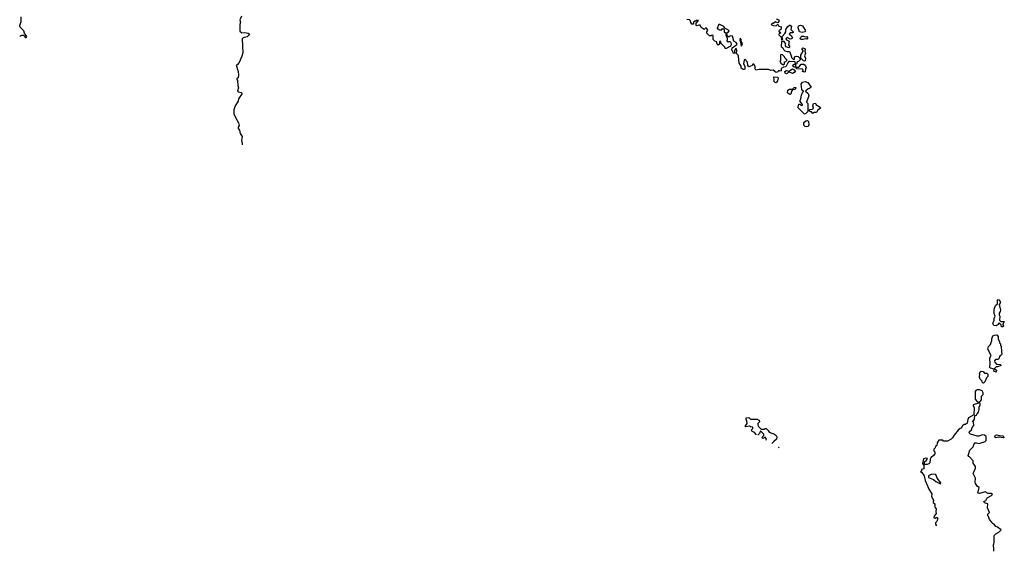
# Model space of a CAD drawing. Extents: x 2472589 to 2662339, y 701009 to 849030.
# Tile 57 of 256: x 2573197 to 2585780, y 706920 to 713719. Entities that reach past the tile are written whole.
import ezdxf

# ---------------------------------------------------------------- set-up
doc = ezdxf.new("R2010")
doc.units = 0

msp = doc.modelspace()

# ---------------------------------------------------------------- linework, layer by layer
at = {"layer": '0CON05XD'}
for points in [[(2573199, 713504), (2573205, 713512), (2573225, 713522), (2573245, 713522), (2573260, 713510), (2573265, 713490), (2573278, 713492), (2573290, 713505), (2573260, 713545), (2573250, 713575), (2573204, 713624), (2573197, 713645), (2573216, 713694), (2573217, 713753)], [(2576032, 713765), (2576010, 713715), (2576017, 713685), (2576009, 713655), (2576012, 713572), (2576035, 713549), (2576075, 713554), (2576116, 713546), (2576132, 713535), (2576122, 713515), (2576105, 713501), (2576052, 713488), (2576040, 713475), (2576047, 713295), (2576035, 713250), (2576001, 713169), (2575975, 713140), (2575962, 713138), (2575988, 713055), (2575992, 713015), (2575987, 712973), (2575970, 712965), (2575970, 712955), (2575982, 712942), (2575983, 712877), (2575992, 712845), (2575982, 712805), (2575995, 712794), (2576026, 712786), (2576042, 712775), (2575993, 712707), (2575988, 712675), (2575950, 712615), (2575933, 712565), (2575934, 712515), (2575955, 712468), (2575995, 712400), (2576002, 712365), (2575988, 712342), (2575988, 712325), (2576004, 712304), (2576013, 712265), (2576038, 712225), (2576030, 712175), (2576042, 712135), (2576040, 712117)], [(2582865, 713730), (2582898, 713718), (2582900, 713695), (2582885, 713680), (2582855, 713690), (2582825, 713670), (2582815, 713670), (2582800, 713655), (2582824, 713644), (2582865, 713640), (2582885, 713660), (2582900, 713635), (2582927, 713627), (2582930, 713615), (2582922, 713595), (2582900, 713575), (2582902, 713562), (2582915, 713560), (2582920, 713545), (2582915, 713540), (2582902, 713548), (2582900, 713525), (2582930, 713495), (2582932, 713462), (2582948, 713472), (2582940, 713485), (2582940, 713505), (2582975, 713540), (2582987, 713563), (2582988, 713592), (2583015, 713630), (2583033, 713647), (2583045, 713650), (2583060, 713635), (2583053, 713593), (2583080, 713565), (2583080, 713555), (2583075, 713550), (2583045, 713550), (2583030, 713535), (2583058, 713518), (2583072, 713488), (2583060, 713475), (2583045, 713470), (2583005, 713490), (2582990, 713475), (2582995, 713460), (2583030, 713445), (2583020, 713395), (2583037, 713373), (2583025, 713360), (2582992, 713372), (2582982, 713382), (2582983, 713397), (2582990, 713405), (2582965, 713440), (2582932, 713438), (2582930, 713375), (2582948, 713358), (2582961, 713331), (2582975, 713320), (2583005, 713310), (2583035, 713310), (2583057, 713257), (2583060, 713235), (2583085, 713210), (2583100, 713215), (2583100, 713245), (2583125, 713252), (2583147, 713247), (2583168, 713228), (2583170, 713205), (2583150, 713185), (2583132, 713178), (2583125, 713150), (2583110, 713150), (2583110, 713115), (2583105, 713110), (2583095, 713110), (2583081, 713121), (2583078, 713135), (2583095, 713150), (2583110, 713150), (2583108, 713178), (2583038, 713182), (2583028, 713182), (2583012, 713168), (2582990, 713115), (2582958, 713112), (2582930, 713095), (2582930, 713065), (2582915, 713062), (2582895, 713070), (2582887, 713053), (2582865, 713041), (2582825, 713072), (2582795, 713070), (2582765, 713080), (2582645, 713081), (2582605, 713074), (2582593, 713097), (2582600, 713115), (2582578, 713148), (2582565, 713150), (2582556, 713134), (2582515, 713117), (2582503, 713135), (2582500, 713175), (2582465, 713212), (2582455, 713200), (2582449, 713155), (2582462, 713122), (2582464, 713096), (2582459, 713081), (2582443, 713083), (2582418, 713098), (2582416, 713125), (2582391, 713161), (2582385, 713250), (2582379, 713265), (2582358, 713285), (2582363, 713325), (2582355, 713352), (2582343, 713347), (2582330, 713315), (2582330, 713305), (2582340, 713295), (2582335, 713290), (2582315, 713290), (2582310, 713315), (2582298, 713328), (2582303, 713357), (2582345, 713390), (2582360, 713395), (2582366, 713405), (2582352, 713425), (2582322, 713442), (2582305, 713507), (2582275, 713510), (2582265, 713500), (2582255, 713500), (2582242, 713512), (2582238, 713528), (2582222, 713528), (2582220, 713515), (2582240, 713485), (2582240, 713455), (2582232, 713442), (2582245, 713430), (2582255, 713440), (2582275, 713440), (2582288, 713415), (2582288, 713395), (2582279, 713381), (2582225, 713350), (2582212, 713352), (2582208, 713368), (2582162, 713412), (2582158, 713438), (2582142, 713438), (2582140, 713405), (2582123, 713393), (2582110, 713405), (2582100, 713435), (2582082, 713442), (2582060, 713465)], [(2582060, 713465), (2582058, 713518), (2582045, 713520), (2582035, 713510), (2582013, 713513), (2581980, 713545), (2581980, 713565), (2581990, 713585), (2581975, 713610), (2581962, 713608), (2581943, 713593), (2581905, 713620), (2581895, 713650), (2581875, 713650), (2581855, 713640), (2581840, 713645), (2581840, 713675), (2581868, 713702), (2581870, 713710), (2581845, 713710), (2581835, 713700), (2581825, 713700), (2581810, 713685), (2581808, 713662), (2581785, 713660), (2581773, 713683), (2581770, 713705), (2581758, 713718), (2581722, 713722)], [(2582235, 713550), (2582257, 713563), (2582262, 713575), (2582257, 713585), (2582210, 713610), (2582195, 713632), (2582145, 713658), (2582132, 713658), (2582122, 713645), (2582120, 713625), (2582110, 713615), (2582112, 713602), (2582125, 713600), (2582135, 713590), (2582165, 713590), (2582175, 713600), (2582195, 713600), (2582200, 713595), (2582200, 713565), (2582215, 713550), (2582235, 713550)], [(2583195, 713556), (2583163, 713563), (2583146, 713615), (2583150, 713640), (2583175, 713649), (2583200, 713640), (2583237, 713585), (2583240, 713575), (2583235, 713562), (2583195, 713556)], [(2582415, 713380), (2582425, 713390), (2582432, 713415), (2582418, 713438), (2582418, 713465), (2582405, 713480), (2582400, 713455), (2582410, 713435), (2582415, 713380)], [(2583185, 713463), (2583173, 713473), (2583178, 713495), (2583191, 713509), (2583215, 713509), (2583235, 713500), (2583255, 713502), (2583265, 713490), (2583265, 713480), (2583255, 713468), (2583235, 713472), (2583205, 713464), (2583185, 713463)], [(2583225, 713187), (2583212, 713192), (2583180, 713225), (2583178, 713265), (2583210, 713315), (2583210, 713325), (2583193, 713345), (2583205, 713357), (2583225, 713352), (2583236, 713336), (2583230, 713315), (2583240, 713285), (2583227, 713255), (2583239, 713225), (2583235, 713192), (2583225, 713187)], [(2582955, 713140), (2582970, 713155), (2582972, 713178), (2582988, 713182), (2583000, 713195), (2583000, 713205), (2582981, 713221), (2582970, 713245), (2582945, 713270), (2582925, 713272), (2582918, 713265), (2582920, 713195), (2582910, 713185), (2582920, 713175), (2582922, 713162), (2582955, 713140)], [(2583225, 713047), (2583200, 713055), (2583208, 713075), (2583195, 713087), (2583125, 713090), (2583120, 713105), (2583125, 713110), (2583155, 713110), (2583185, 713148), (2583218, 713148), (2583237, 713135), (2583247, 713105), (2583238, 713085), (2583235, 713053), (2583225, 713047)], [(2582865, 712912), (2582853, 712913), (2582830, 712935), (2582837, 712943), (2582835, 712986), (2582880, 712985), (2582892, 712975), (2582883, 712935), (2582865, 712912)], [(2582995, 713026), (2582978, 713035), (2582974, 713055), (2582995, 713070), (2583025, 713060), (2583075, 713088), (2583092, 713082), (2583110, 713065), (2583096, 713045), (2583075, 713031), (2583025, 713050), (2583005, 713029), (2582995, 713026)], [(2583045, 712760), (2583030, 712765), (2583010, 712785), (2583014, 712816), (2583035, 712828), (2583075, 712830), (2583095, 712850), (2583115, 712850), (2583117, 712843), (2583106, 712824), (2583075, 712820), (2583065, 712810), (2583058, 712795), (2583057, 712773), (2583045, 712760)], [(2583225, 712510), (2583140, 712595), (2583147, 712603), (2583155, 712640), (2583168, 712638), (2583183, 712623), (2583200, 712625), (2583200, 712635), (2583172, 712672), (2583170, 712685), (2583180, 712705), (2583187, 712755), (2583203, 712787), (2583220, 712805), (2583205, 712810), (2583192, 712825), (2583183, 712895), (2583202, 712918), (2583235, 712928), (2583268, 712915), (2583310, 712855), (2583292, 712838), (2583275, 712832), (2583240, 712805), (2583273, 712773), (2583282, 712745), (2583252, 712665), (2583270, 712645), (2583270, 712545), (2583245, 712520), (2583225, 712510)], [(2583335, 712520), (2583318, 712538), (2583302, 712542), (2583290, 712555), (2583290, 712565), (2583295, 712570), (2583328, 712572), (2583340, 712585), (2583332, 712615), (2583340, 712645), (2583365, 712650), (2583370, 712635), (2583425, 712598), (2583430, 712585), (2583391, 712559), (2583378, 712532), (2583345, 712530), (2583335, 712520)], [(2583255, 712347), (2583235, 712351), (2583220, 712370), (2583220, 712405), (2583243, 712427), (2583265, 712430), (2583277, 712417), (2583283, 712375), (2583275, 712352), (2583255, 712347)], [(2585765, 709790), (2585742, 709792), (2585738, 709818), (2585715, 709840), (2585700, 709820), (2585675, 709802), (2585647, 709807), (2585634, 709834), (2585652, 709875), (2585650, 709895), (2585662, 709925), (2585649, 709959), (2585649, 710015), (2585668, 710065), (2585694, 710086), (2585694, 710126), (2585701, 710139), (2585715, 710135), (2585730, 710105), (2585728, 710092), (2585713, 710075), (2585730, 710005), (2585728, 709985), (2585714, 709965), (2585714, 709944), (2585722, 709925), (2585720, 709875), (2585735, 709860), (2585775, 709860), (2585780, 709855), (2585760, 709825), (2585760, 709815), (2585770, 709805), (2585765, 709790)], [(2585675, 709210), (2585648, 709225), (2585650, 709250), (2585605, 709260), (2585590, 709275), (2585597, 709283), (2585600, 709315), (2585597, 709393), (2585610, 709425), (2585568, 709505), (2585579, 709541), (2585604, 709566), (2585619, 709615), (2585619, 709635), (2585635, 709674), (2585655, 709686), (2585685, 709690), (2585702, 709665), (2585703, 709633), (2585720, 709605), (2585720, 709585), (2585730, 709575), (2585733, 709553), (2585740, 709545), (2585742, 709475), (2585750, 709445), (2585746, 709434), (2585722, 709415), (2585708, 709382), (2585697, 709373), (2585668, 709372), (2585654, 709356), (2585659, 709339), (2585682, 709312), (2585725, 709310), (2585740, 709295), (2585695, 709280), (2585675, 709280), (2585650, 709255), (2585650, 709250), (2585665, 709250), (2585682, 709235), (2585675, 709210)], [(2585515, 709070), (2585500, 709075), (2585497, 709097), (2585473, 709123), (2585464, 709145), (2585468, 709185), (2585463, 709195), (2585471, 709215), (2585485, 709224), (2585508, 709218), (2585525, 709200), (2585555, 709200), (2585570, 709185), (2585570, 709155), (2585553, 709137), (2585530, 709085), (2585515, 709070)], [(2585646, 706920), (2585648, 706945), (2585640, 707005), (2585647, 707013), (2585650, 707035), (2585650, 707115), (2585653, 707127), (2585670, 707145), (2585710, 707165), (2585740, 707195), (2585695, 707230), (2585670, 707235), (2585655, 707260), (2585625, 707280), (2585622, 707292), (2585590, 707325), (2585580, 707365), (2585570, 707375), (2585570, 707395), (2585590, 707415), (2585567, 707475), (2585570, 707525), (2585525, 707540), (2585520, 707555), (2585545, 707570), (2585562, 707605), (2585618, 707632), (2585629, 707645), (2585611, 707661), (2585575, 707659), (2585535, 707680), (2585465, 707658), (2585440, 707665), (2585460, 707735), (2585437, 707747), (2585412, 707785), (2585408, 707805), (2585410, 707855), (2585382, 707915), (2585412, 707985), (2585413, 708005), (2585380, 708045), (2585380, 708075), (2585336, 708126), (2585324, 708134), (2585320, 708145), (2585340, 708215), (2585382, 708255), (2585393, 708295), (2585402, 708305), (2585425, 708306), (2585457, 708297), (2585535, 708322), (2585548, 708335), (2585547, 708387), (2585528, 708405), (2585502, 708408), (2585455, 708391), (2585435, 708391), (2585348, 708418), (2585333, 708433), (2585335, 708450), (2585362, 708475), (2585370, 708505), (2585392, 708528), (2585385, 708570), (2585370, 708585), (2585385, 708590), (2585400, 708610), (2585402, 708658), (2585425, 708662), (2585435, 708678), (2585449, 708701), (2585459, 708735), (2585457, 708765), (2585471, 708795), (2585468, 708832), (2585490, 708855), (2585490, 708905), (2585510, 708925), (2585510, 708945), (2585495, 708970), (2585463, 708983), (2585434, 708986), (2585415, 708977), (2585408, 708962), (2585406, 708866), (2585423, 708843), (2585450, 708825), (2585450, 708815), (2585382, 708795), (2585380, 708785), (2585394, 708754), (2585390, 708665), (2585322, 708625), (2585312, 708605), (2585305, 708560), (2585285, 708540), (2585265, 708540), (2585244, 708526), (2585230, 708495), (2585215, 708490), (2585191, 708469), (2585138, 708405), (2585119, 708371), (2585100, 708355), (2585055, 708330), (2585005, 708330), (2584995, 708340), (2584945, 708340), (2584935, 708330), (2584923, 708307), (2584918, 708272), (2584902, 708258), (2584898, 708242), (2584880, 708225), (2584880, 708205), (2584892, 708192), (2584892, 708168), (2584877, 708143), (2584842, 708115), (2584833, 708097), (2584827, 708053), (2584815, 708040), (2584795, 708030), (2584760, 708030), (2584760, 708065), (2584786, 708084), (2584800, 708105), (2584775, 708112), (2584747, 708103), (2584733, 708043), (2584745, 708030), (2584760, 708030), (2584750, 708015), (2584750, 707975), (2584722, 707968), (2584720, 707945), (2584710, 707935), (2584728, 707928), (2584757, 707887), (2584770, 707825), (2584798, 707755), (2584814, 707714), (2584852, 707655), (2584851, 707621), (2584880, 707565), (2584870, 707555), (2584870, 707545), (2584890, 707525), (2584890, 707485), (2584910, 707465), (2584903, 707425), (2584908, 707405), (2584882, 707368), (2584878, 707348), (2584895, 707342), (2584908, 707352), (2584922, 707352), (2584932, 707342), (2584918, 707302), (2584900, 707285), (2584902, 707265), (2584913, 707245)], [(2582615, 708410), (2582589, 708439), (2582552, 708455), (2582550, 708475), (2582568, 708492), (2582568, 708508), (2582535, 708510), (2582525, 708520), (2582475, 708510), (2582470, 708515), (2582472, 708525), (2582492, 708555), (2582490, 708585), (2582480, 708605), (2582482, 708628), (2582515, 708630), (2582535, 708610), (2582625, 708610), (2582635, 708600), (2582648, 708598), (2582650, 708575), (2582630, 708555), (2582630, 708535), (2582640, 708515), (2582672, 708482), (2582715, 708480), (2582725, 708490), (2582735, 708490), (2582762, 708465), (2582775, 708442), (2582845, 708418), (2582865, 708400), (2582872, 708385), (2582868, 708352), (2582834, 708326), (2582808, 708297)], [(2582736, 708339), (2582742, 708355), (2582725, 708378), (2582695, 708363), (2582680, 708375), (2582708, 708402), (2582708, 708418), (2582665, 708460), (2582650, 708425), (2582628, 708403)], [(2585673, 708373), (2585664, 708375), (2585660, 708385), (2585666, 708404), (2585685, 708410), (2585715, 708400), (2585765, 708396), (2585775, 708373), (2585705, 708380), (2585673, 708373)], [(2582888, 708250), (2582895, 708250), (2582900, 708243)], [(2584965, 707780), (2584970, 707795), (2584924, 707854), (2584905, 707900), (2584855, 707907), (2584810, 707885), (2584810, 707865), (2584876, 707836), (2584905, 707812), (2584958, 707788), (2584965, 707780)]]:
    msp.add_lwpolyline(points, dxfattribs=at)

doc.saveas('drawing.dxf')
